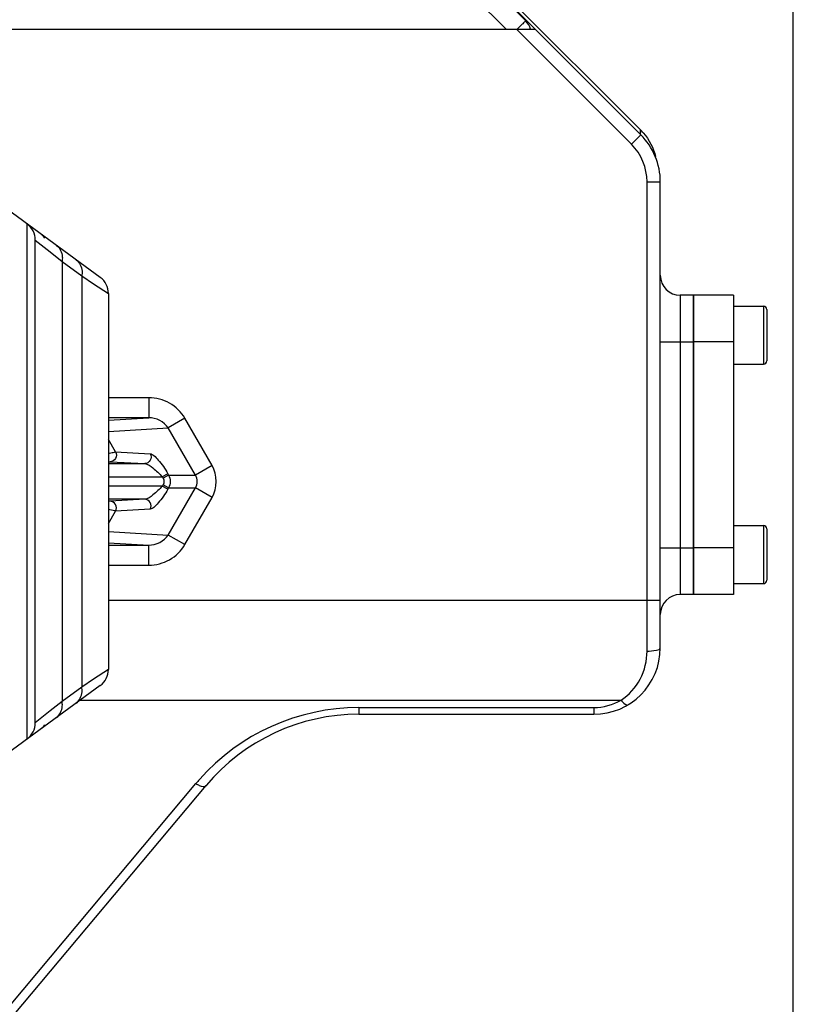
# Model space of a CAD drawing. Header units: millimetres. Extents: x 0 to 8410, y 0 to 5940.
# Tile 29 of 122: x 2149 to 2266, y 4427 to 4575. Entities that reach past the tile are written whole.
import ezdxf

# ---------------------------------------------------------------- set-up
doc = ezdxf.new("R2010")
doc.units = ezdxf.units.MM
doc.header["$LTSCALE"] = 462.55
doc.layers.get('0').update_dxf_attribs({"linetype": 'CONTINUOUS'})
for name, color, linetype in [('204101000016_DXF_DIMENSION', 7, 'CONTINUOUS'), ('304102000036DXF_CONTINUOUS_LINE', 7, 'CONTINUOUS'), ('304102000037DXF_CONTINUOUS_LINE', 7, 'CONTINUOUS'), ('304102000044DXF_CONTINUOUS_LINE', 7, 'CONTINUOUS'), ('304105000142DXF_CONTINUOUS_LINE', 7, 'CONTINUOUS'), ('304105000148DXF_CONTINUOUS_LINE', 7, 'CONTINUOUS'), ('501023000062DXF_CONTINUOUS_LINE', 7, 'CONTINUOUS')]:
    doc.layers.add(name, color=color, linetype=linetype)
doc.styles.get("Standard").update_dxf_attribs({"font": 'txt', "width": 0.7})
doc.dimstyles.new('DIMSTYLE_4', dxfattribs={"dimtxt": 90, "dimasz": 50, "dimexe": 1.5, "dimexo": 0, "dimgap": 2.25, "dimtad": 1, "dimdsep": 46, "dimtxsty": 'Standard', "dimblk": '_FILLED', "dimblk1": '_FILLED', "dimblk2": '_FILLED', "dimcen": 0.09, "dimclrt": 5, "dimazin": 2, "dimtp": 0.01, "dimtm": 0.01, "dimtfac": 1, "dimtofl": 0, "dimtmove": 0, "dimatfit": 3, "dimldrblk": '_FILLED', "dimfxl": 1, "dimtolj": 1, "dimarcsym": 0})

# ---------------------------------------------------------------- blocks, each defined once
blk = doc.blocks.new('_FILLED')
at = {"color": 0, "linetype": 'ByBlock'}
blk.add_solid([(0, 0), (-1, 0.17), (-1, -0.17)], dxfattribs=at)
blk = doc.blocks.new('*D9')
at = {"layer": '204101000016_DXF_DIMENSION', "color": 2, "linetype": 'Continuous'}
for p, q in [((1813.23, 4163.24), (1813.23, 4734.18)), ((2265.73, 3121.36), (2265.73, 4734.18)), ((1813.23, 4719.18), (2039.48, 4719.18)), ((2265.73, 4719.18), (2039.48, 4719.18))]:
    blk.add_line(p, q, dxfattribs=at)
at = {"layer": '204101000016_DXF_DIMENSION', "color": 2, "linetype": 'Continuous', "xscale": 50, "yscale": 50, "zscale": 50, "rotation": 180}
blk.add_blockref('_FILLED', (1813.23, 4719.18), dxfattribs=at)
at = {"layer": '204101000016_DXF_DIMENSION', "color": 2, "linetype": 'Continuous', "xscale": 50, "yscale": 50, "zscale": 50}
blk.add_blockref('_FILLED', (2265.73, 4719.18), dxfattribs=at)

msp = doc.modelspace()

# ---------------------------------------------------------------- linework, layer by layer
at = {"layer": '304102000036DXF_CONTINUOUS_LINE', "color": 7, "linetype": 'Continuous'}
for p, q in [((2242.80174, 4557.4806), (2216.85199, 4583.43035)), ((2111.91623, 4573.35928), (2226.92306, 4573.35928)), ((2245.73067, 4480.35928), (2245.73067, 4550.40954)), ((2250.73067, 4533.35928), (2248.73067, 4533.35928)), ((2250.73067, 4533.35928), (2250.73067, 4488.35928)), ((2250.73067, 4488.35928), (2248.73067, 4488.35928)), ((2200.41223, 4470.35928), (2235.73067, 4470.35928)), ((2082.74911, 4346.80599), (2177.43048, 4459.64286))]:
    msp.add_line(p, q, dxfattribs=at)
at = {"layer": '304102000036DXF_CONTINUOUS_LINE', "color": 9, "linetype": 'Continuous'}
for p, q in [((2241.38753, 4556.06639), (2224.09463, 4573.35928)), ((2241.38753, 4556.06639), (2242.80174, 4557.4806)), ((2243.73067, 4479.85013), (2243.73067, 4550.40954)), ((2243.73067, 4550.40954), (2245.73067, 4550.40954)), ((2248.73067, 4533.35928), (2248.73067, 4488.35928)), ((2245.73067, 4526.35928), (2250.73067, 4526.35928)), ((2168.7857, 4517.93576), (2162.73067, 4517.93575)), ((2168.7857, 4517.93576), (2168.7857, 4514.93622)), ((2162.73067, 4514.58311), (2168.78611, 4514.93622)), ((2168.78611, 4514.93622), (2162.73067, 4514.93622)), ((2174.23828, 4514.85973), (2171.72873, 4513.41084)), ((2178.32917, 4507.7741), (2174.23828, 4514.85973)), ((2162.73067, 4512.88611), (2171.72881, 4513.4107)), ((2175.81962, 4506.32521), (2171.72881, 4513.4107)), ((2163.81469, 4509.81201), (2162.73067, 4511.68958)), ((2163.81469, 4509.81201), (2169.02576, 4509.52729)), ((2162.73067, 4508.04448), (2168.18925, 4508.04448)), ((2162.97817, 4508.3292), (2168.18925, 4508.04448)), ((2171.66955, 4506.52775), (2170.83304, 4506.04479)), ((2171.66955, 4506.52775), (2171.78649, 4506.32521)), ((2178.32917, 4507.7741), (2175.81962, 4506.32521)), ((2162.73067, 4506.04479), (2170.83304, 4506.04479)), ((2170.83304, 4506.04479), (2170.94997, 4505.84225)), ((2171.78649, 4506.32521), (2170.94997, 4505.84225)), ((2171.78649, 4506.32521), (2175.81962, 4506.32521)), ((2170.83304, 4504.67379), (2162.73067, 4504.67378)), ((2170.94997, 4504.87632), (2170.83304, 4504.67379)), ((2171.66955, 4504.19082), (2170.83304, 4504.67378)), ((2171.78649, 4504.39336), (2170.94997, 4504.87632)), ((2171.78646, 4504.3933), (2171.66955, 4504.19082)), ((2171.72873, 4497.30773), (2175.81945, 4504.39307)), ((2171.78646, 4504.3933), (2175.81945, 4504.39307)), ((2178.32917, 4502.94447), (2175.81962, 4504.39336)), ((2168.18925, 4502.67408), (2162.73067, 4502.67408)), ((2168.18925, 4502.67408), (2162.97817, 4502.38937)), ((2174.23828, 4495.85884), (2178.32917, 4502.94447)), ((2162.73067, 4499.02898), (2163.81471, 4500.90656)), ((2169.02576, 4501.19127), (2163.81471, 4500.90656)), ((2162.73067, 4497.83245), (2171.72873, 4497.30773)), ((2162.73067, 4496.13546), (2168.78564, 4495.78235)), ((2174.23828, 4495.85884), (2171.72873, 4497.30773)), ((2162.73067, 4495.78235), (2168.78564, 4495.78235)), ((2168.7857, 4492.78281), (2168.7857, 4495.78235)), ((2245.73067, 4495.35928), (2250.73067, 4495.35928)), ((2162.73067, 4492.78281), (2168.7857, 4492.78281)), ((2162.73067, 4487.4874), (2245.73067, 4487.48741)), ((2158.50659, 4472.48741), (2239.82669, 4472.48741)), ((2200.41186, 4471.35928), (2200.41186, 4470.35928)), ((2200.41186, 4471.35928), (2235.73067, 4471.35928)), ((2235.73067, 4471.35928), (2235.73067, 4470.35928)), ((2087.31519, 4354.35909), (2175.89843, 4459.92849))]:
    msp.add_line(p, q, dxfattribs=at)
at = {"layer": '304102000036DXF_CONTINUOUS_LINE', "color": 7, "linetype": 'Continuous'}
for centre, radius, start, end in [((2235.73067, 4550.40954), 10, 0, 45), ((2248.73067, 4536.35928), 3, 180, 270), ((2248.73067, 4485.35928), 3, 90, 180), ((2235.73067, 4480.35928), 10, 270, 360), ((2200.41196, 4440.35941), 29.99992, 90.0001987, 140.0001226)]:
    msp.add_arc(centre, radius, start, end, dxfattribs=at)
at = {"layer": '304102000036DXF_CONTINUOUS_LINE', "color": 9, "linetype": 'Continuous'}
for centre, radius, start, end in [((2235.73067, 4550.40954), 7.99997, 0, 45), ((2200.41186, 4439.35929), 31.99999, 90.0000058, 138.5410007), ((2200.41244, 4439.35854), 32.00093, 138.5406717, 139.999642)]:
    msp.add_arc(centre, radius, start, end, dxfattribs=at)
for points, knots in [([(2174.23828, 4514.85973), (2173.69851, 4515.79439), (2172.06472, 4517.38651), (2169.86639, 4517.93598), (2168.7857, 4517.93576)], [0, 0, 0, 0, 0.499684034, 1, 1, 1, 1]), ([(2162.73278, 4509.55711), (2162.85471, 4509.5867), (2163.21499, 4509.6731), (2163.57496, 4509.76123), (2163.81469, 4509.81201)], [0, 0, 0, 0, 0.338625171, 1, 1, 1, 1]), ([(2163.81469, 4509.81201), (2163.96692, 4509.51953), (2163.9738, 4508.74073), (2163.29694, 4508.33097), (2162.97817, 4508.3292)], [0, 0, 0, 0, 0.508439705, 1, 1, 1, 1]), ([(2169.02576, 4509.52729), (2169.178, 4509.23482), (2169.18487, 4508.45602), (2168.50802, 4508.04626), (2168.18925, 4508.04448)], [0, 0, 0, 0, 0.508439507, 1, 1, 1, 1]), ([(2169.02576, 4509.52729), (2169.22323, 4509.51656), (2169.67201, 4509.18086), (2170.59363, 4508.23324), (2171.25132, 4507.25212), (2171.66955, 4506.52775)], [0, 0, 0, 0, 0.146245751, 0.381452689, 1, 1, 1, 1]), ([(2162.73129, 4508.33606), (2162.78062, 4508.3352), (2162.86293, 4508.33346), (2162.94523, 4508.331), (2162.97817, 4508.3292)], [0, 0, 0, 0, 0.59929921, 1, 1, 1, 1]), ([(2168.18925, 4508.04448), (2168.65338, 4508.02783), (2169.60808, 4507.25583), (2170.4069, 4506.53683), (2170.83304, 4506.04479)], [0, 0, 0, 0, 0.416395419, 1, 1, 1, 1]), ([(2170.83304, 4504.67379), (2170.40685, 4504.18166), (2169.60803, 4503.46249), (2168.65328, 4502.69098), (2168.18925, 4502.67408)], [0, 0, 0, 0, 0.583686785, 1, 1, 1, 1]), ([(2171.66955, 4504.19082), (2171.25115, 4503.46616), (2170.5934, 4502.48493), (2169.67161, 4501.53739), (2169.2231, 4501.20205), (2169.02576, 4501.19127)], [0, 0, 0, 0, 0.618797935, 0.853850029, 1, 1, 1, 1]), ([(2162.97817, 4502.38937), (2162.9453, 4502.38758), (2162.86322, 4502.38505), (2162.78112, 4502.38332), (2162.73193, 4502.38247)], [0, 0, 0, 0, 0.400860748, 1, 1, 1, 1]), ([(2163.81469, 4500.90656), (2163.96692, 4501.19904), (2163.9738, 4501.97783), (2163.29694, 4502.3876), (2162.97817, 4502.38937)], [0, 0, 0, 0, 0.508439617, 1, 1, 1, 1]), ([(2169.02576, 4501.19127), (2169.178, 4501.48375), (2169.18487, 4502.26255), (2168.50802, 4502.67231), (2168.18925, 4502.67408)], [0, 0, 0, 0, 0.508439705, 1, 1, 1, 1]), ([(2163.81471, 4500.90656), (2163.76094, 4500.91791), (2163.39898, 4501.00001), (2163.03827, 4501.08732), (2162.73103, 4501.16191)], [0, 0, 0, 0, 0.148084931, 1, 1, 1, 1]), ([(2168.7857, 4492.78281), (2169.86638, 4492.78285), (2172.06453, 4493.33206), (2173.69883, 4494.924), (2174.23828, 4495.85884)], [0, 0, 0, 0, 0.500314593, 1, 1, 1, 1]), ([(2239.82669, 4472.48741), (2241.02761, 4473.25379), (2243.04403, 4475.49642), (2243.73054, 4478.40824), (2243.73067, 4479.85013)], [0, 0, 0, 0, 0.496987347, 1, 1, 1, 1]), ([(2243.73067, 4479.85013), (2244.20469, 4479.85013), (2244.76642, 4479.90002), (2245.73067, 4480.13009), (2245.73067, 4480.35928)], [0, 0, 0, 0, 0.67407687, 1, 1, 1, 1]), ([(2239.82669, 4472.4874), (2240.00458, 4472.26358), (2240.24823, 4471.96586), (2240.72673, 4471.69578), (2240.85058, 4471.76965)], [0, 0, 0, 0, 0.664721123, 1, 1, 1, 1]), ([(2175.89843, 4459.92849), (2176.05649, 4459.82902), (2176.48462, 4459.59116), (2177.20817, 4459.37792), (2177.43052, 4459.64291)], [0, 0, 0, 0, 0.350589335, 1, 1, 1, 1])]:
    msp.add_open_spline(points, degree=3, knots=knots, dxfattribs=at)
for points in [[(2171.72882, 4513.4107), (2171.14545, 4514.34901), (2169.89099, 4514.94116), (2168.78614, 4514.93622)], [(2178.32917, 4502.94447), (2179.13362, 4504.33895), (2179.13411, 4506.37991), (2178.32917, 4507.7741)], [(2170.94997, 4505.84225), (2171.11096, 4505.56341), (2171.11094, 4505.15517), (2170.94997, 4504.87632)], [(2171.78649, 4506.32521), (2172.09774, 4505.76146), (2172.0977, 4504.95706), (2171.78646, 4504.3933)], [(2175.81944, 4504.39307), (2176.1714, 4504.93244), (2176.17187, 4505.78603), (2175.81962, 4506.32521)], [(2168.78563, 4495.78235), (2169.89059, 4495.77747), (2171.14581, 4496.36903), (2171.72873, 4497.30773)], [(2235.73067, 4471.35928), (2237.14685, 4471.35988), (2238.61037, 4471.76207), (2239.82669, 4472.48741)]]:
    msp.add_open_spline(points, degree=3, dxfattribs=at)
at = {"layer": '304102000037DXF_CONTINUOUS_LINE', "color": 7, "linetype": 'Continuous'}
for p, q in [((2225.48159, 4574.60836), (2216.73067, 4583.35928)), ((2119.46305, 4573.35928), (2223.66477, 4573.35928))]:
    msp.add_line(p, q, dxfattribs=at)
at = {"layer": '304102000037DXF_CONTINUOUS_LINE', "color": 9, "linetype": 'Continuous'}
msp.add_line((2222.54039, 4573.35928), (2217.02315, 4578.87674), dxfattribs=at)
at = {"layer": '304102000037DXF_CONTINUOUS_LINE', "color": 7, "linetype": 'Continuous'}
msp.add_arc((2223.36027, 4572.48704), 3, 16.9026767, 45, dxfattribs=at)
at = {"layer": '304102000037DXF_CONTINUOUS_LINE', "color": 9, "linetype": 'Continuous'}
msp.add_arc((2327.01726, 4469.46043), 146.18326, 134.4160932, 134.7045292, dxfattribs=at)
msp.add_open_spline([(2225.48159, 4574.60836), (2225.46484, 4574.62512), (2225.38665, 4574.49235), (2225.24491, 4574.41859), (2225.00177, 4574.15134), (2224.81577, 4573.98034), (2224.70886, 4573.87564)], degree=3, knots=[0, 0, 0, 0, 0.066731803, 0.262654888, 0.578583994, 1, 1, 1, 1], dxfattribs=at)
at = {"layer": '304102000044DXF_CONTINUOUS_LINE', "color": 7, "linetype": 'Continuous'}
for p, q in [((2161.50072, 4536.04314), (2141.28059, 4550.81939)), ((2151.73067, 4469.05914), (2151.73067, 4541.65943)), ((2162.73067, 4533.62097), (2162.73067, 4477.0976)), ((2161.50072, 4474.67543), (2141.28059, 4459.89918))]:
    msp.add_line(p, q, dxfattribs=at)
at = {"layer": '304102000044DXF_CONTINUOUS_LINE', "color": 9, "linetype": 'Continuous'}
for p, q in [((2150.50068, 4466.63694), (2150.50068, 4544.08163)), ((2151.73067, 4541.65943), (2153.96441, 4539.86383)), ((2153.96441, 4539.86383), (2155.75038, 4538.42825)), ((2155.75038, 4538.42824), (2155.75038, 4472.29033)), ((2155.75038, 4538.42824), (2158.71143, 4536.26439)), ((2158.71143, 4536.26439), (2158.71143, 4474.45418)), ((2158.71143, 4536.26439), (2160.49144, 4535.09371)), ((2160.49144, 4535.09371), (2162.73067, 4533.62097)), ((2162.73067, 4477.0976), (2160.49144, 4475.62486)), ((2160.49144, 4475.62486), (2158.71143, 4474.45418)), ((2158.71143, 4474.45418), (2155.75038, 4472.29033)), ((2155.75038, 4472.29032), (2153.96441, 4470.85474)), ((2153.96441, 4470.85474), (2151.73067, 4469.05914))]:
    msp.add_line(p, q, dxfattribs=at)
at = {"layer": '304102000044DXF_CONTINUOUS_LINE', "color": 7, "linetype": 'Continuous'}
for centre, radius, start, end in [((2148.73075, 4541.65937), 2.99999, 0.0011346, 53.8437374), ((2150.73067, 4540.19786), 3, 35.8950264, 53.842184), ((2159.73061, 4533.62101), 3, 359.9991219, 53.8403263), ((2159.73067, 4477.0976), 3, 306.1581854, 360), ((2148.73067, 4469.05917), 3, 306.1578271, 359.9993926), ((2150.73067, 4470.52068), 3, 306.1581854, 324.1055548)]:
    msp.add_arc(centre, radius, start, end, dxfattribs=at)
at = {"layer": '304102000044DXF_CONTINUOUS_LINE', "color": 9, "linetype": 'Continuous'}
for points, knots in [([(2154.92188, 4540.85075), (2155.43668, 4540.47456), (2155.86506, 4539.53968), (2155.79314, 4538.66522), (2155.74991, 4538.42858)], [0, 0, 0, 0, 0.726066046, 1, 1, 1, 1]), ([(2157.88341, 4538.68656), (2158.3982, 4538.31037), (2158.82659, 4537.37549), (2158.75467, 4536.50103), (2158.71143, 4536.26439)], [0, 0, 0, 0, 0.726066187, 1, 1, 1, 1]), ([(2157.88341, 4472.03201), (2158.3982, 4472.4082), (2158.82659, 4473.34308), (2158.75467, 4474.21754), (2158.71143, 4474.45418)], [0, 0, 0, 0, 0.726066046, 1, 1, 1, 1]), ([(2154.92188, 4469.86782), (2155.43668, 4470.24401), (2155.86506, 4471.17889), (2155.79314, 4472.05335), (2155.74991, 4472.28999)], [0, 0, 0, 0, 0.726065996, 1, 1, 1, 1])]:
    msp.add_open_spline(points, degree=3, knots=knots, dxfattribs=at)
at = {"layer": '304105000142DXF_CONTINUOUS_LINE', "color": 7, "linetype": 'Continuous'}
msp.add_line((2216.71556, 4584.20771), (2242.72023, 4558.25529), dxfattribs=at)
at = {"layer": '304105000142DXF_CONTINUOUS_LINE', "color": 9, "linetype": 'Continuous'}
msp.add_line((2242.72023, 4558.25529), (2242.72023, 4557.56212), dxfattribs=at)
at = {"layer": '304105000142DXF_CONTINUOUS_LINE', "color": 7, "linetype": 'Continuous'}
for centre, radius, start, end in [((2236.26561, 4551.78671), 9.13808, 40.8768519, 45.061888), ((2237.29861, 4552.38617), 7.9332, 10.8274116, 13.2431612)]:
    msp.add_arc(centre, radius, start, end, dxfattribs=at)
msp.add_open_spline([(2243.17508, 4557.767), (2244.05042, 4556.75545), (2244.7144, 4555.50567), (2245.02084, 4554.20354)], degree=3, dxfattribs=at)
at = {"layer": '304105000148DXF_CONTINUOUS_LINE', "color": 7, "linetype": 'Continuous'}
for p, q in [((2250.73067, 4488.35928), (2250.73067, 4533.35928)), ((2256.73067, 4533.35928), (2250.73067, 4533.35928)), ((2256.73067, 4533.35928), (2256.73067, 4488.35928)), ((2256.73067, 4488.35928), (2250.73067, 4488.35928))]:
    msp.add_line(p, q, dxfattribs=at)
at = {"layer": '304105000148DXF_CONTINUOUS_LINE', "color": 9, "linetype": 'Continuous'}
for p, q in [((2256.73067, 4526.35928), (2250.73067, 4526.35928)), ((2256.73067, 4495.35928), (2250.73067, 4495.35928))]:
    msp.add_line(p, q, dxfattribs=at)
at = {"layer": '501023000062DXF_CONTINUOUS_LINE', "color": 7, "linetype": 'Continuous'}
for p, q in [((2256.73067, 4531.71928), (2261.23067, 4531.71928)), ((2261.73067, 4531.21928), (2261.73067, 4523.49928)), ((2256.73067, 4522.99928), (2261.23067, 4522.99928)), ((2256.73067, 4498.71928), (2261.23067, 4498.71928)), ((2261.73067, 4498.21928), (2261.73067, 4490.49928)), ((2256.73067, 4489.99928), (2261.23067, 4489.99928))]:
    msp.add_line(p, q, dxfattribs=at)
at = {"layer": '501023000062DXF_CONTINUOUS_LINE', "color": 9, "linetype": 'Continuous'}
for p, q in [((2261.23067, 4531.71928), (2261.23067, 4522.99928)), ((2261.23067, 4498.71928), (2261.23067, 4489.99928))]:
    msp.add_line(p, q, dxfattribs=at)
at = {"layer": '501023000062DXF_CONTINUOUS_LINE', "color": 7, "linetype": 'Continuous'}
for centre, start, end in [((2261.23067, 4531.21928), 0, 90), ((2261.23067, 4523.49928), 270, 360), ((2261.23067, 4498.21928), 0, 90), ((2261.23067, 4490.49928), 270, 360)]:
    msp.add_arc(centre, 0.5, start, end, dxfattribs=at)

# ---------------------------------------------------------------- dimensions: what is measured, and where the dimension line sits
at = {"layer": '204101000016_DXF_DIMENSION', "color": 2, "linetype": 'Continuous'}
dim = msp.add_linear_dim(base=(1813.23067, 4719.17912), p1=(2265.73067, 3121.35928), p2=(1813.23067, 4163.23731), angle=180, dimstyle='DIMSTYLE_4', dxfattribs=at)
dim.commit()
dim.dimension.update_dxf_attribs({"geometry": '*D9', "text_midpoint": (1902.21741, 4719.17912), "dimtype": 160})

doc.saveas('drawing.dxf')
